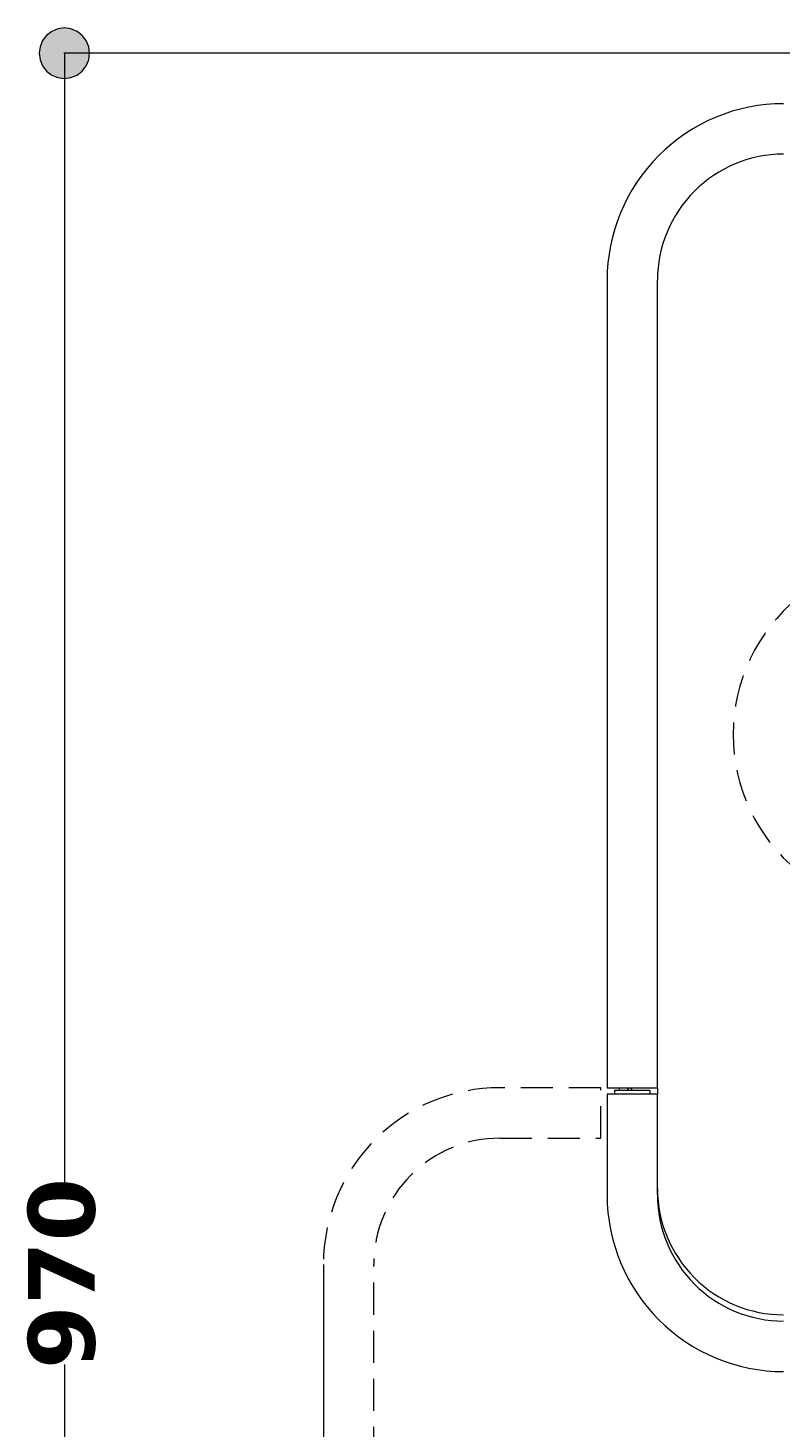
# Model space of a CAD drawing. Header units: millimetres. Extents: x 7 to 196, y -4 to 305.
# Tile 2 of 13: x 7 to 37, y 63 to 118. Entities that reach past the tile are written whole.
import ezdxf

# ---------------------------------------------------------------- set-up
doc = ezdxf.new("R2010")
doc.units = ezdxf.units.MM
doc.header["$MEASUREMENT"] = 0
for name, pattern in [('AI-Linetype-0', [1.905, 1.27, -0.635]), ('AI-Linetype-13', [1.905, 1.27, -0.635]), ('AI-Linetype-14', [1.905, 1.27, -0.635]), ('AI-Linetype-15', [1.905, 1.27, -0.635]), ('AI-Linetype-16', [1.905, 1.27, -0.635]), ('AI-Linetype-21', [1.905, 1.27, -0.635]), ('AI-Linetype-22', [1.905, 1.27, -0.635]), ('AI-Linetype-23', [1.905, 1.27, -0.635])]:
    doc.linetypes.add(name, pattern=pattern)
doc.layers.add('Quote', color=7, linetype='Continuous', lineweight=0)

# ---------------------------------------------------------------- blocks, each defined once
blk = doc.blocks.new('Block_9')
at = {"layer": 'Quote'}
h = blk.add_hatch(color=7, dxfattribs=at)
h.dxf.hatch_style = 2
h.paths.add_polyline_path([(18.061, 13.265), (18.095, 13.007), (18.195, 12.765), (18.355, 12.559), (18.561, 12.399), (18.803, 12.299), (19.061, 12.265), (19.319, 12.299), (19.561, 12.399), (19.767, 12.559), (19.927, 12.765), (20.027, 13.007), (20.061, 13.265), (20.027, 13.523), (19.927, 13.765), (19.767, 13.971), (19.561, 14.131), (19.319, 14.231), (19.061, 14.265), (18.803, 14.231), (18.561, 14.131), (18.355, 13.971), (18.195, 13.765), (18.095, 13.523), (18.061, 13.265)])
h = blk.add_hatch(color=7, dxfattribs=at)
h.dxf.hatch_style = 2
h.paths.add_polyline_path([(87.311, 13.265), (87.277, 13.523), (87.177, 13.765), (87.017, 13.971), (86.811, 14.131), (86.569, 14.231), (86.311, 14.265), (86.053, 14.231), (85.811, 14.131), (85.605, 13.971), (85.445, 13.765), (85.345, 13.523), (85.311, 13.265), (85.345, 13.007), (85.445, 12.765), (85.605, 12.559), (85.811, 12.399), (86.053, 12.299), (86.311, 12.265), (86.569, 12.299), (86.811, 12.399), (87.017, 12.559), (87.177, 12.765), (87.277, 13.007), (87.311, 13.265)])
at = {"layer": 'Quote', "color": 7, "lineweight": 9}
for p, q in [((86.311, 72.043), (86.311, 13.247)), ((19.061, 69.293), (19.061, 13.247)), ((19.061, 13.265), (49.25, 13.265)), ((56.149, 13.265), (86.311, 13.265))]:
    blk.add_line(p, q, dxfattribs=at)
at = {"layer": 'Quote'}
for points in [[(18.061, 13.265), (18.095, 13.007), (18.195, 12.765), (18.355, 12.559), (18.561, 12.399), (18.803, 12.299), (19.061, 12.265), (19.319, 12.299), (19.561, 12.399), (19.767, 12.559), (19.927, 12.765), (20.027, 13.007), (20.061, 13.265), (20.027, 13.523), (19.927, 13.765), (19.767, 13.971), (19.561, 14.131), (19.319, 14.231), (19.061, 14.265), (18.803, 14.231), (18.561, 14.131), (18.355, 13.971), (18.195, 13.765), (18.095, 13.523), (18.061, 13.265)], [(87.311, 13.265), (87.277, 13.523), (87.177, 13.765), (87.017, 13.971), (86.811, 14.131), (86.569, 14.231), (86.311, 14.265), (86.053, 14.231), (85.811, 14.131), (85.605, 13.971), (85.445, 13.765), (85.345, 13.523), (85.311, 13.265), (85.345, 13.007), (85.445, 12.765), (85.605, 12.559), (85.811, 12.399), (86.053, 12.299), (86.311, 12.265), (86.569, 12.299), (86.811, 12.399), (87.017, 12.559), (87.177, 12.765), (87.277, 13.007), (87.311, 13.265)]]:
    blk.add_lwpolyline(points, dxfattribs=at)
at = {"layer": 'Quote', "insert": (49.036, 12.015), "char_height": 0.2, "attachment_point": 7}
blk.add_mtext('\\C7;\\FVerdana Bold|b1|i0|c1;\\H2.647527;\\W1.000000;670', dxfattribs=at)
blk = doc.blocks.new('Block_11')
at = {"layer": 'Quote'}
h = blk.add_hatch(color=7, dxfattribs=at)
h.dxf.hatch_style = 2
h.paths.add_polyline_path([(8.789, 118.299), (8.531, 118.265), (8.289, 118.165), (8.083, 118.005), (7.923, 117.799), (7.823, 117.557), (7.789, 117.299), (7.823, 117.041), (7.923, 116.799), (8.083, 116.593), (8.289, 116.433), (8.531, 116.333), (8.789, 116.299), (9.047, 116.333), (9.289, 116.433), (9.495, 116.593), (9.655, 116.799), (9.755, 117.041), (9.789, 117.299), (9.755, 117.557), (9.655, 117.799), (9.495, 118.005), (9.289, 118.165), (9.047, 118.265), (8.789, 118.299)])
at = {"layer": 'Quote', "color": 7, "lineweight": 9}
for p, q in [((45.305, 117.299), (8.771, 117.299)), ((8.789, 117.299), (8.789, 72.261)), ((8.789, 65.323), (8.789, 20.299))]:
    blk.add_line(p, q, dxfattribs=at)
at = {"layer": 'Quote'}
blk.add_lwpolyline([(8.789, 118.299), (8.531, 118.265), (8.289, 118.165), (8.083, 118.005), (7.923, 117.799), (7.823, 117.557), (7.789, 117.299), (7.823, 117.041), (7.923, 116.799), (8.083, 116.593), (8.289, 116.433), (8.531, 116.333), (8.789, 116.299), (9.047, 116.333), (9.289, 116.433), (9.495, 116.593), (9.655, 116.799), (9.755, 117.041), (9.789, 117.299), (9.755, 117.557), (9.655, 117.799), (9.495, 118.005), (9.289, 118.165), (9.047, 118.265), (8.789, 118.299)], dxfattribs=at)
at = {"layer": 'Quote', "insert": (10.039, 65.149), "char_height": 0.2, "attachment_point": 7, "rotation": 90}
blk.add_mtext('\\C7;\\FVerdana Bold|b1|i0|c1;\\H2.647527;\\W1.000000;970', dxfattribs=at)
blk = doc.blocks.new('Block_0')
at = {"layer": 'Quote', "color": 7, "lineweight": 9}
for p, q in [((30.311, 108.299), (30.311, 76.299)), ((32.311, 76.299), (32.311, 108.299)), ((30.311, 76.299), (32.311, 76.299)), ((30.311, 76.049), (30.311, 72.049)), ((32.311, 76.049), (30.311, 76.049)), ((32.011, 76.194), (30.611, 76.194)), ((30.611, 76.194), (30.611, 76.049)), ((30.791, 76.299), (30.791, 76.194)), ((31.17, 76.299), (31.091, 76.194)), ((31.336, 76.194), (31.242, 76.299)), ((32.011, 76.194), (32.011, 76.049)), ((32.311, 76.299), (32.311, 76.049)), ((32.311, 72.049), (32.311, 76.049))]:
    blk.add_line(p, q, dxfattribs=at)
at = {"layer": 'Quote', "color": 7, "linetype": 'AI-Linetype-23', "lineweight": 9}
blk.add_line((30.061, 76.299), (26.061, 76.299), dxfattribs=at)
at = {"layer": 'Quote', "color": 7, "linetype": 'AI-Linetype-22', "lineweight": 9}
blk.add_line((30.061, 74.299), (30.061, 76.299), dxfattribs=at)
at = {"layer": 'Quote', "color": 7, "linetype": 'AI-Linetype-14', "lineweight": 9}
blk.add_line((26.061, 74.299), (30.061, 74.299), dxfattribs=at)
at = {"layer": 'Quote', "color": 7, "linetype": 'AI-Linetype-21', "lineweight": 9}
blk.add_line((19.061, 69.299), (19.061, 27.299), dxfattribs=at)
at = {"layer": 'Quote', "color": 7, "linetype": 'AI-Linetype-16', "lineweight": 9}
blk.add_line((21.061, 27.299), (21.061, 69.299), dxfattribs=at)
at = {"layer": 'Quote', "color": 7, "lineweight": 9}
for points in [[(37.311, 115.299), (35.455, 115.299), (33.674, 114.561), (32.361, 113.249), (31.049, 111.936), (30.311, 110.155), (30.311, 108.299)], [(37.311, 113.299), (35.985, 113.299), (34.713, 112.772), (33.776, 111.834), (32.838, 110.897), (32.311, 109.625), (32.311, 108.299)], [(32.311, 72.299), (32.311, 70.973), (32.838, 69.701), (33.776, 68.763), (34.713, 67.826), (35.985, 67.299), (37.311, 67.299)], [(30.311, 72.049), (30.311, 70.192), (31.049, 68.412), (32.361, 67.099), (33.674, 65.786), (35.455, 65.049), (37.311, 65.049)], [(32.311, 72.049), (32.311, 70.723), (32.838, 69.451), (33.776, 68.513), (34.713, 67.576), (35.985, 67.049), (37.311, 67.049)]]:
    blk.add_open_spline(points, degree=3, knots=[0, 0, 0, 0, 1, 1, 1, 2, 2, 2, 2], dxfattribs=at)
at = {"layer": 'Quote', "color": 7, "linetype": 'AI-Linetype-0', "lineweight": 9}
blk.add_open_spline([(37.877, 95.715), (36.253, 94.385), (35.311, 92.397), (35.311, 90.299), (35.311, 88.2), (36.253, 86.212), (37.877, 84.883)], degree=3, knots=[0, 0, 0, 0, 1, 1, 1, 2, 2, 2, 2], dxfattribs=at)
at = {"layer": 'Quote', "color": 7, "linetype": 'AI-Linetype-13', "lineweight": 9}
blk.add_open_spline([(26.061, 76.299), (24.205, 76.299), (22.424, 75.561), (21.111, 74.249), (19.799, 72.936), (19.061, 71.155), (19.061, 69.299)], degree=3, knots=[0, 0, 0, 0, 1, 1, 1, 2, 2, 2, 2], dxfattribs=at)
at = {"layer": 'Quote', "color": 7, "linetype": 'AI-Linetype-15', "lineweight": 9}
blk.add_open_spline([(26.061, 74.299), (24.735, 74.299), (23.463, 73.772), (22.526, 72.834), (21.588, 71.897), (21.061, 70.625), (21.061, 69.299)], degree=3, knots=[0, 0, 0, 0, 1, 1, 1, 2, 2, 2, 2], dxfattribs=at)
at = {"layer": 'Quote'}
for name in ['Block_11', 'Block_9']:
    blk.add_blockref(name, (0, 0), dxfattribs=at)

msp = doc.modelspace()

# ---------------------------------------------------------------- block references
at = {"layer": 'Quote'}
msp.add_blockref('Block_0', (0, 0), dxfattribs=at)

doc.saveas('drawing.dxf')
